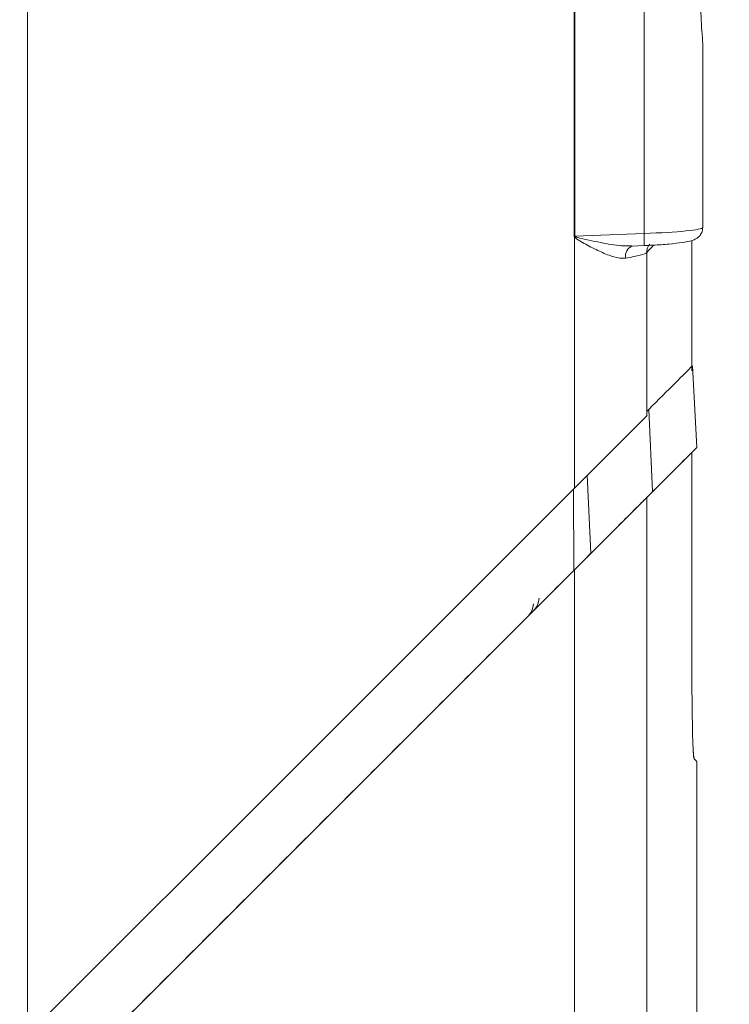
# Model space of a CAD drawing. Header units: millimetres. Extents: x -72 to 415, y 5 to 292.
# Tile 55 of 59: x 343 to 355, y 193 to 209. Entities that reach past the tile are written whole.
import ezdxf

# ---------------------------------------------------------------- set-up
doc = ezdxf.new("R2010")
doc.units = ezdxf.units.MM
doc.styles.add('SLDTEXTSTYLE0', font='TXT', dxfattribs={"width": 0.75})
doc.dimstyles.new('SLDDIMSTYLE0', dxfattribs={"dimtxt": 3.5, "dimasz": 3.5, "dimexe": 0, "dimexo": 0.0625, "dimgap": 0.875, "dimtad": 1, "dimdec": 1, "dimrnd": 1e-09, "dimzin": 12, "dimdsep": 46, "dimtxsty": 'SLDTEXTSTYLE0', "dimsah": 1, "dimcen": 0.09, "dimadec": 0, "dimazin": 3, "dimtfac": 1, "dimtofl": 0, "dimtmove": 0, "dimatfit": 3, "dimfxl": 1, "dimfrac": 2, "dimtolj": 1, "dimtzin": 12, "dimarcsym": 0})

# ---------------------------------------------------------------- blocks, each defined once
blk = doc.blocks.new('_D_1')
at = {"color": 7, "linetype": 'Continuous', "lineweight": 0}
for p, q in [((354.535, 229.439), (369.213, 229.439)), ((368.222, 229.439), (368.222, 153.675)), ((349.648, 153.675), (369.213, 153.675))]:
    blk.add_line(p, q, dxfattribs=at)
for points in [[(368.222, 229.439), (367.722, 225.939), (368.722, 225.939)], [(368.222, 153.675), (368.722, 157.175), (367.722, 157.175)]]:
    blk.add_solid(points, dxfattribs=at)
at = {"color": 7, "linetype": 'Continuous', "lineweight": 0, "insert": (363.711, 187.031), "char_height": 3.5, "attachment_point": 1, "rotation": 90, "style": 'SLDTEXTSTYLE0'}
blk.add_mtext('75,8', dxfattribs=at)
blk = doc.blocks.new('_D_2')
at = {"color": 7, "linetype": 'Continuous', "lineweight": 0}
for p, q in [((354.535, 229.439), (375.4, 229.439)), ((374.41, 229.439), (374.41, 150.175)), ((344.018, 150.175), (375.4, 150.175))]:
    blk.add_line(p, q, dxfattribs=at)
for points in [[(374.41, 229.439), (373.91, 225.939), (374.91, 225.939)], [(374.41, 150.175), (374.91, 153.675), (373.91, 153.675)]]:
    blk.add_solid(points, dxfattribs=at)
at = {"color": 7, "linetype": 'Continuous', "lineweight": 0, "insert": (369.898, 185.281), "char_height": 3.5, "attachment_point": 1, "rotation": 90, "style": 'SLDTEXTSTYLE0'}
blk.add_mtext('79,3', dxfattribs=at)

msp = doc.modelspace()

# ---------------------------------------------------------------- linework, layer by layer
at = {"color": 7, "linetype": 'Continuous', "lineweight": 15}
for p, q in [((343.158, 192.546), (343.158, 216.139)), ((352.143, 205.679), (352.143, 213.598)), ((352.152, 213.598), (352.152, 205.679)), ((353.293, 205.723), (353.293, 213.555)), ((354.258, 208.742), (354.258, 205.82)), ((352.143, 205.679), (352.152, 205.679)), ((352.147, 201.535), (352.147, 205.667)), ((352.152, 205.679), (353.293, 205.723)), ((353.088, 205.515), (353.293, 205.523)), ((354.078, 203.466), (354.078, 205.606)), ((353.337, 202.725), (353.337, 205.411)), ((354.088, 203.546), (354.159, 202.203)), ((353.342, 202.73), (353.337, 202.725)), ((353.368, 202.827), (353.433, 201.478)), ((353.337, 201.382), (354.078, 202.122)), ((354.078, 198.748), (354.078, 202.122)), ((354.078, 202.122), (354.078, 198.748)), ((353.337, 188.848), (353.337, 201.382)), ((343.158, 191.202), (352.147, 200.192)), ((352.147, 200.192), (352.147, 188.593)), ((354.078, 198.748), (354.078, 198.748)), ((354.158, 192.557), (354.158, 197.042))]:
    msp.add_line(p, q, dxfattribs=at)
at = {"color": 8, "linetype": 'Continuous', "lineweight": 15}
for p, q in [((354.078, 203.466), (354.078, 205.606)), ((352.419, 200.464), (352.358, 201.746)), ((352.134, 201.522), (352.136, 200.18)), ((354.158, 197.042), (354.114, 197.085))]:
    msp.add_line(p, q, dxfattribs=at)
at = {"color": 7, "linetype": 'Continuous', "lineweight": 15, "flags": 128}
for points in [[(353.337, 202.725), (353.298, 202.686), (353.221, 202.609), (353.107, 202.495), (352.96, 202.348), (352.785, 202.173), (352.587, 201.975), (352.372, 201.76), (352.147, 201.535)], [(352.147, 201.535), (347.655, 197.043), (343.158, 192.546)], [(353.337, 201.382), (353.298, 201.343), (353.221, 201.265), (353.107, 201.151), (352.96, 201.004), (352.785, 200.829), (352.587, 200.631), (352.372, 200.416), (352.147, 200.192)], [(352.136, 200.18), (352.295, 200.339), (352.419, 200.464)]]:
    msp.add_lwpolyline(points, dxfattribs=at)
at = {"color": 7, "linetype": 'Continuous', "lineweight": 15}
for centre, radius, start, end in [((354.775, 202.061), 4.462, 125.9435, 126.0857), ((351.176, 199.64), 0.297, 315.0266, 358.3771)]:
    msp.add_arc(centre, radius, start, end, dxfattribs=at)
at = {"color": 8, "linetype": 'Continuous', "lineweight": 15}
for centre, radius, start, end in [((351.942, 205.619), 1.354, 355.9506, 4.4147), ((353.16, 205.352), 0.173, 108.6902, 191.1612), ((353.535, 205.413), 0.198, 137.7405, 180.4819), ((353.914, 197.085), 0.2, 359.975, 16.3272)]:
    msp.add_arc(centre, radius, start, end, dxfattribs=at)
at = {"color": 7, "linetype": 'Continuous', "lineweight": 15}
for centre, major_axis, ratio, start_param, end_param in [((353.258, 205.792), (1, 0.028), 0.069936, 4.745325, 6.281214), ((352.042, 205.37), (1.3, 0.053), 0.100782, 5.525149, 6.19495)]:
    msp.add_ellipse(centre, major_axis=major_axis, ratio=ratio, start_param=start_param, end_param=end_param, dxfattribs=at)
at = {"color": 8, "linetype": 'Continuous', "lineweight": 15}
msp.add_ellipse((122.158, 199.007), major_axis=(231.999, 8.202), ratio=0.087456, start_param=6.195977, end_param=6.201652, dxfattribs=at)
at = {"color": 7, "linetype": 'Continuous', "lineweight": 15}
for points, knots in [([(354.258, 210.536), (354.258, 210.409), (354.245, 210.263), (354.226, 209.956), (354.22, 209.799), (354.22, 209.48), (354.226, 209.322), (354.245, 209.016), (354.258, 208.869), (354.258, 208.742)], [0, 0, 0, 0, 0.25, 0.25, 0.5, 0.5, 0.75, 0.75, 1, 1, 1, 1]), ([(353.293, 205.523), (353.342, 205.525), (353.485, 205.531), (353.711, 205.548), (353.935, 205.573), (354.057, 205.597), (354.138, 205.626), (354.201, 205.673), (354.247, 205.737), (354.254, 205.791), (354.258, 205.82)], [0, 0, 0, 0, 0.103839, 0.304655, 0.508264, 0.72031, 0.820692, 0.879572, 0.934961, 1, 1, 1, 1]), ([(352.147, 205.667), (352.146, 205.669), (352.144, 205.671), (352.144, 205.673), (352.143, 205.675), (352.143, 205.677), (352.143, 205.679)], [0, 0, 0, 0, 0.00000753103, 0.00000753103, 0.00000753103, 0.00001383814, 0.00001383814, 0.00001383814, 0.00001383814]), ([(352.99, 205.318), (352.93, 205.31), (352.865, 205.319), (352.727, 205.358), (352.657, 205.386), (352.512, 205.452), (352.438, 205.489), (352.326, 205.55), (352.289, 205.57), (352.234, 205.603), (352.215, 205.614), (352.179, 205.637), (352.159, 205.648), (352.147, 205.667)], [0, 0, 0, 0, 0.25, 0.25, 0.5, 0.5, 0.75, 0.75, 0.875, 0.875, 0.9375, 0.9375, 1, 1, 1, 1]), ([(352.152, 205.679), (352.152, 205.679), (352.152, 205.678), (352.152, 205.678), (352.152, 205.677), (352.152, 205.677), (352.153, 205.676), (352.153, 205.675), (352.154, 205.675), (352.155, 205.674), (352.155, 205.674), (352.156, 205.673), (352.156, 205.673)], [0, 0, 0, 0, 0.000001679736, 0.000001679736, 0.000001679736, 0.000003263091, 0.000003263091, 0.000003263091, 0.000006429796, 0.000006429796, 0.000006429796, 0.000007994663, 0.000007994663, 0.000007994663, 0.000007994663]), ([(354.088, 203.546), (354.009, 203.467), (353.859, 203.318), (353.525, 202.984), (353.368, 202.827)], [0, 0, 0, 0, 0.529314, 1, 1, 1, 1]), ([(353.341, 202.8), (353.345, 202.804), (353.362, 202.82), (353.365, 202.824), (353.368, 202.827)], [0, 0, 0, 0, 0.238017, 1, 1, 1, 1]), ([(354.159, 202.203), (354.074, 202.118), (353.922, 201.966), (353.583, 201.627), (353.433, 201.478)], [0, 0, 0, 0, 0.559997, 1, 1, 1, 1]), ([(353.433, 201.478), (353.415, 201.46), (353.379, 201.424), (353.21, 201.255), (352.932, 200.976), (352.64, 200.685), (352.457, 200.501), (352.419, 200.464)], [0, 0, 0, 0, 0.170988, 0.340902, 0.591894, 0.916253, 1, 1, 1, 1]), ([(352.136, 200.18), (351.387, 199.431), (349.889, 197.933), (346.896, 194.941), (344.652, 192.697), (343.158, 191.202)], [0, 0, 0, 0, 0.250422, 0.500844, 1, 1, 1, 1]), ([(354.078, 198.748), (354.078, 198.55), (354.079, 198.153), (354.086, 197.637), (354.094, 197.321), (354.099, 197.241), (354.101, 197.215)], [0, 0, 0, 0, 0.3040045, 0.6107764, 0.8764264, 1, 1, 1, 1]), ([(354.107, 197.134), (354.107, 197.137), (354.105, 197.144), (354.102, 197.189), (354.101, 197.215)], [0, 0, 0, 0, 0.402846, 1, 1, 1, 1])]:
    msp.add_open_spline(points, degree=3, knots=knots, dxfattribs=at)
at = {"color": 8, "linetype": 'Continuous', "lineweight": 15}
for points, knots in [([(352.156, 205.673), (352.161, 205.671), (352.17, 205.666), (352.311, 205.624), (352.566, 205.576), (352.87, 205.517), (353.033, 205.518), (353.088, 205.518)], [0, 0, 0, 0, 0.015647, 0.033018, 0.447329, 0.814055, 1, 1, 1, 1]), ([(354.101, 197.215), (354.103, 197.186), (354.107, 197.099), (354.111, 197.091), (354.114, 197.085)], [0, 0, 0, 0, 0.3419, 1, 1, 1, 1])]:
    msp.add_open_spline(points, degree=3, knots=knots, dxfattribs=at)
at = {"color": 7, "linetype": 'Continuous', "lineweight": 15}
msp.add_open_spline([(351.567, 199.726), (351.564, 199.649), (351.531, 199.575), (351.477, 199.521)], degree=3, dxfattribs=at)

# ---------------------------------------------------------------- dimensions: what is measured, and where the dimension line sits
at = {"color": 7, "linetype": 'Continuous', "lineweight": 0}
for base, p2, picture, middle in [((374.41, 150.175), (343.027, 150.175), '_D_2', (374.41, 189.807)), ((368.222, 153.675), (348.658, 153.675), '_D_1', (368.222, 191.557))]:
    dim = msp.add_linear_dim(base=base, p1=(353.544, 229.439), p2=p2, angle=90, dimstyle='SLDDIMSTYLE0', dxfattribs=at)
    dim.commit()
    dim.dimension.update_dxf_attribs({"geometry": picture, "text_midpoint": middle, "dimtype": 160})

doc.saveas('drawing.dxf')
